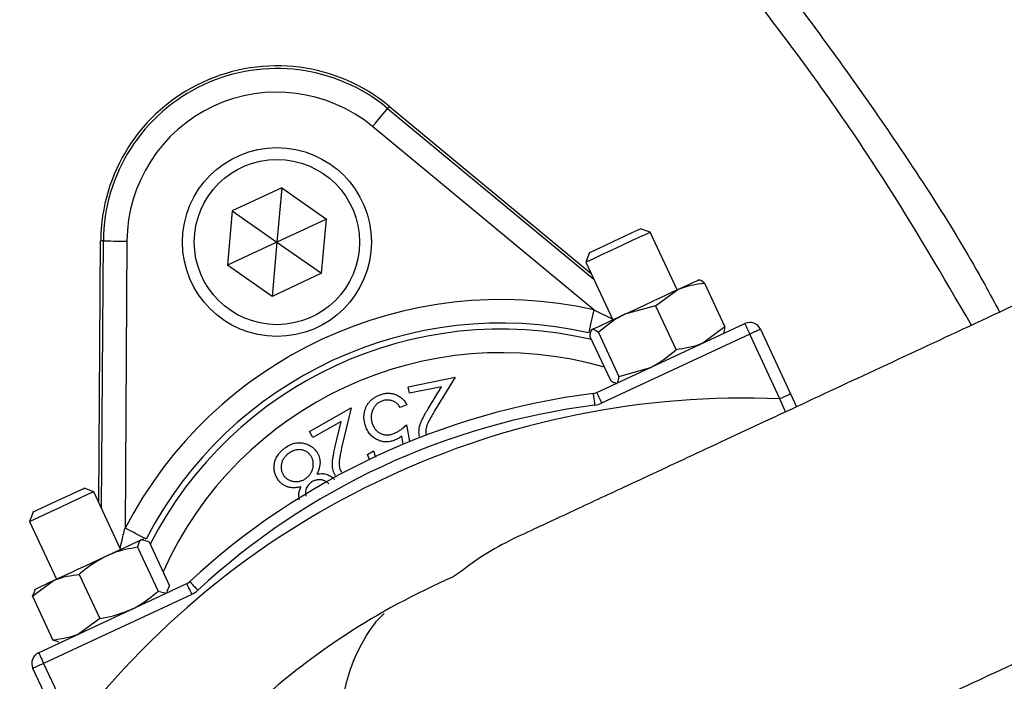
# Model space of a CAD drawing. Header units: millimetres. Extents: x 1218 to 2618, y 1282 to 2682.
# Tile 14 of 19: x 2024 to 2108, y 2070 to 2126. Entities that reach past the tile are written whole.
import ezdxf

# ---------------------------------------------------------------- set-up
doc = ezdxf.new("R2010")
doc.units = ezdxf.units.MM

msp = doc.modelspace()

# ---------------------------------------------------------------- linework, layer by layer
at = {"color": 7, "linetype": 'Continuous', "lineweight": 25}
for p, q in [((2055.62, 2118.893), (2055.765, 2119.068)), ((2055.62, 2118.893), (2073.084, 2104.43)), ((2055.765, 2119.068), (2072.859, 2104.912)), ((2073.078, 2101.839), (2054.345, 2117.353)), ((2046.645, 2112.171), (2042.459, 2110.219)), ((2046.645, 2112.171), (2046.242, 2107.57)), ((2046.645, 2112.171), (2050.428, 2109.522)), ((2042.459, 2110.219), (2042.056, 2105.618)), ((2042.459, 2110.219), (2046.242, 2107.57)), ((2050.428, 2109.522), (2046.242, 2107.57)), ((2050.026, 2104.92), (2050.428, 2109.522)), ((2077.039, 2108.69), (2077.041, 2108.691)), ((2077.856, 2108.394), (2077.041, 2108.691)), ((2080.132, 2103.512), (2077.856, 2108.394)), ((2031.169, 2085.471), (2031.312, 2107.666)), ((2031.54, 2107.664), (2031.312, 2107.666)), ((2031.394, 2084.99), (2031.54, 2107.664)), ((2033.54, 2107.651), (2033.383, 2083.328)), ((2046.242, 2107.57), (2042.056, 2105.618)), ((2046.242, 2107.57), (2045.84, 2102.968)), ((2046.242, 2107.57), (2050.026, 2104.92)), ((2072.715, 2106.673), (2072.418, 2105.858)), ((2072.418, 2105.858), (2074.694, 2100.976)), ((2045.84, 2102.968), (2042.056, 2105.618)), ((2050.026, 2104.92), (2045.84, 2102.968)), ((2081.999, 2104.352), (2081.945, 2104.357)), ((2078.313, 2102.171), (2080.191, 2103.539)), ((2082.447, 2104.099), (2084.182, 2100.376)), ((2078.313, 2102.171), (2075.701, 2101.446)), ((2078.313, 2102.171), (2080.048, 2098.449)), ((2072.882, 2100.131), (2072.834, 2100.063)), ((2073.325, 2094.821), (2085.871, 2100.671)), ((2084.182, 2100.376), (2082.304, 2099.008)), ((2087.2, 2100.187), (2089.756, 2094.704)), ((2072.757, 2099.58), (2074.493, 2095.858)), ((2073.468, 2099.911), (2075.203, 2096.189)), ((2086.293, 2099.765), (2073.747, 2093.914)), ((2084.058, 2099.826), (2084.089, 2099.87)), ((2088.85, 2094.282), (2086.293, 2099.765)), ((2075.203, 2096.189), (2077.814, 2096.914)), ((2057.366, 2095.317), (2061.333, 2096.131)), ((2061.333, 2096.131), (2059.596, 2093.262)), ((2057.482, 2094.753), (2057.366, 2095.317)), ((2060.179, 2095.306), (2057.482, 2094.753)), ((2059.047, 2093.439), (2060.179, 2095.306)), ((2074.913, 2095.607), (2074.995, 2095.599)), ((2089.756, 2094.704), (2090.263, 2093.616)), ((2048.988, 2091.511), (2052.526, 2093.514)), ((2052.526, 2093.514), (2051.751, 2090.238)), ((2057.251, 2093.777), (2056.675, 2093.562)), ((2051.677, 2092.37), (2049.272, 2091.009)), ((2051.173, 2090.239), (2051.677, 2092.37)), ((2057.224, 2092.095), (2057.476, 2090.658)), ((2049.272, 2091.009), (2048.988, 2091.511)), ((2056.946, 2090.439), (2056.822, 2091.124)), ((2053.926, 2089.584), (2054.425, 2089.867)), ((2054.079, 2089.143), (2053.926, 2089.584)), ((2054.425, 2089.867), (2054.586, 2089.358)), ((2030.728, 2086.418), (2029.913, 2086.714)), ((2033.004, 2081.536), (2030.728, 2086.418)), ((2025.587, 2084.697), (2025.29, 2083.882)), ((2025.29, 2083.882), (2027.566, 2079)), ((2034.439, 2081.712), (2036.175, 2077.99)), ((2035.413, 2082.166), (2034.738, 2082.344)), ((2034.966, 2082.368), (2034.817, 2082.381)), ((2035.413, 2082.166), (2037.149, 2078.444)), ((2029.5, 2079.409), (2031.235, 2075.687)), ((2025.535, 2077.56), (2027.329, 2078.889)), ((2026.054, 2072.778), (2038.6, 2078.628)), ((2036.957, 2078), (2037.149, 2078.444)), ((2025.535, 2077.56), (2025.735, 2077.985)), ((2025.535, 2077.56), (2027.27, 2073.838)), ((2025.754, 2078.155), (2025.668, 2078.032)), ((2039.023, 2077.722), (2026.477, 2071.872)), ((2036.175, 2077.99), (2036.851, 2077.813)), ((2036.93, 2077.849), (2037.01, 2077.963)), ((2031.235, 2075.687), (2029.442, 2074.358)), ((2027.734, 2073.699), (2027.27, 2073.838)), ((2027.728, 2073.635), (2027.867, 2073.623)), ((2026.477, 2071.872), (2029.034, 2066.389)), ((2028.127, 2065.966), (2025.571, 2071.449))]:
    msp.add_line(p, q, dxfattribs=at)
at = {"color": 1, "linetype": 'Continuous', "lineweight": 25}
for p, q in [((2073.078, 2101.839), (2074.738, 2100.996)), ((2089.311, 2093.172), (2088.85, 2094.282))]:
    msp.add_line(p, q, dxfattribs=at)
at = {"color": 7, "linetype": 'Continuous', "lineweight": 25, "flags": 128}
for points in [[(2054.345, 2117.353), (2054.591, 2117.65), (2054.828, 2117.936), (2055.046, 2118.2), (2055.239, 2118.433), (2055.397, 2118.624), (2055.517, 2118.768), (2055.592, 2118.859), (2055.62, 2118.893)], [(2077.856, 2108.394), (2077.854, 2108.393), (2077.653, 2108.299), (2077.149, 2108.064), (2076.402, 2107.716), (2075.503, 2107.297), (2074.559, 2106.857), (2073.685, 2106.449), (2072.987, 2106.123), (2072.547, 2105.918), (2072.418, 2105.858)], [(2072.715, 2106.673), (2072.848, 2106.736), (2073.289, 2106.941), (2073.972, 2107.259), (2074.792, 2107.642), (2075.626, 2108.031), (2076.345, 2108.366), (2076.842, 2108.598), (2077.039, 2108.69)], [(2031.54, 2107.664), (2031.584, 2107.664), (2031.702, 2107.663), (2031.889, 2107.662), (2032.138, 2107.661), (2032.439, 2107.659), (2032.782, 2107.656), (2033.154, 2107.654), (2033.54, 2107.651)], [(2080.191, 2103.539), (2080.635, 2103.746), (2081.023, 2103.927), (2081.35, 2104.08), (2081.609, 2104.201), (2081.797, 2104.288), (2081.909, 2104.341), (2081.945, 2104.357)], [(2075.701, 2101.446), (2076.264, 2101.708), (2076.846, 2101.979), (2077.437, 2102.255), (2078.029, 2102.531), (2078.609, 2102.802), (2079.17, 2103.063), (2079.7, 2103.31), (2080.191, 2103.539)], [(2073.078, 2101.839), (2072.994, 2101.462), (2072.913, 2101.099), (2072.838, 2100.765), (2072.773, 2100.47), (2072.719, 2100.227), (2072.678, 2100.045), (2072.652, 2099.93), (2072.643, 2099.887)], [(2072.924, 2100.151), (2073.042, 2100.206), (2073.236, 2100.296), (2073.501, 2100.42), (2073.833, 2100.575), (2074.226, 2100.758), (2074.674, 2100.967), (2075.168, 2101.197), (2075.701, 2101.446)], [(2072.882, 2100.131), (2072.882, 2100.131), (2072.924, 2100.151)], [(2085.871, 2100.671), (2085.879, 2100.653), (2085.903, 2100.602), (2085.942, 2100.518), (2085.994, 2100.405), (2086.058, 2100.268), (2086.131, 2100.111), (2086.211, 2099.941), (2086.293, 2099.765)], [(2087.2, 2100.187), (2087.182, 2100.179), (2087.131, 2100.155), (2087.047, 2100.116), (2086.934, 2100.063), (2086.797, 2099.999), (2086.64, 2099.926), (2086.47, 2099.847), (2086.293, 2099.765)], [(2073.028, 2094.735), (2073.03, 2094.716), (2073.037, 2094.659), (2073.049, 2094.568), (2073.064, 2094.444), (2073.083, 2094.294), (2073.105, 2094.122), (2073.128, 2093.936), (2073.153, 2093.743)], [(2073.325, 2094.821), (2073.333, 2094.803), (2073.357, 2094.752), (2073.396, 2094.668), (2073.449, 2094.555), (2073.513, 2094.418), (2073.586, 2094.261), (2073.665, 2094.091), (2073.747, 2093.914)], [(2089.756, 2094.704), (2089.739, 2094.696), (2089.687, 2094.672), (2089.604, 2094.633), (2089.491, 2094.58), (2089.353, 2094.516), (2089.197, 2094.443), (2089.027, 2094.364), (2088.85, 2094.282)], [(2025.587, 2084.697), (2025.598, 2084.702), (2025.846, 2084.818), (2026.384, 2085.069), (2027.13, 2085.417), (2027.97, 2085.809), (2028.777, 2086.185), (2029.427, 2086.488), (2029.822, 2086.672), (2029.913, 2086.714)], [(2030.728, 2086.418), (2030.645, 2086.379), (2030.259, 2086.199), (2029.601, 2085.892), (2028.752, 2085.496), (2027.812, 2085.058), (2026.897, 2084.631), (2026.115, 2084.267), (2025.562, 2084.009), (2025.304, 2083.889), (2025.29, 2083.882)], [(2035.158, 2082.407), (2035.118, 2082.428), (2035.014, 2082.482), (2034.848, 2082.568), (2034.627, 2082.683), (2034.359, 2082.822), (2034.055, 2082.98), (2033.725, 2083.151), (2033.383, 2083.328)], [(2031.781, 2080.965), (2032.326, 2081.22), (2032.837, 2081.458), (2033.304, 2081.676), (2033.719, 2081.869), (2034.076, 2082.036), (2034.368, 2082.172), (2034.589, 2082.275), (2034.738, 2082.344)], [(2034.738, 2082.344), (2034.81, 2082.378), (2034.817, 2082.381)], [(2027.329, 2078.889), (2027.802, 2079.11), (2028.318, 2079.351), (2028.868, 2079.607), (2029.442, 2079.875), (2030.03, 2080.149), (2030.623, 2080.425), (2031.21, 2080.699), (2031.781, 2080.965)], [(2025.754, 2078.155), (2025.766, 2078.161), (2025.849, 2078.199), (2026.008, 2078.273), (2026.239, 2078.381), (2026.541, 2078.522), (2026.906, 2078.692), (2027.329, 2078.889)], [(2038.6, 2078.628), (2038.608, 2078.611), (2038.632, 2078.559), (2038.671, 2078.476), (2038.724, 2078.363), (2038.788, 2078.225), (2038.861, 2078.069), (2038.94, 2077.899), (2039.023, 2077.722)], [(2038.857, 2078.801), (2038.87, 2078.787), (2038.909, 2078.745), (2038.971, 2078.677), (2039.056, 2078.586), (2039.159, 2078.475), (2039.276, 2078.348), (2039.404, 2078.21), (2039.536, 2078.067)], [(2026.054, 2072.778), (2026.062, 2072.761), (2026.086, 2072.709), (2026.125, 2072.625), (2026.178, 2072.513), (2026.242, 2072.375), (2026.315, 2072.219), (2026.394, 2072.049), (2026.477, 2071.872)], [(2026.477, 2071.872), (2026.3, 2071.789), (2026.13, 2071.71), (2025.973, 2071.637), (2025.836, 2071.573), (2025.723, 2071.52), (2025.64, 2071.481), (2025.588, 2071.457), (2025.571, 2071.449)]]:
    msp.add_lwpolyline(points, dxfattribs=at)
at = {"color": 7, "linetype": 'Continuous', "lineweight": 25}
for centre, radius in [((1918.036, 1981.786), 700), ((1918.036, 1981.786), 617.5), ((1918.036, 1981.786), 600), ((1918.036, 1981.786), 595), ((1918.036, 1981.786), 593.599), ((1918.036, 1981.786), 590.072), ((1918.036, 1981.786), 579), ((1918.036, 1981.786), 576), ((1918.036, 1981.786), 328), ((1918.036, 1981.786), 326.536), ((1918.036, 1981.786), 321.844), ((1918.036, 1981.786), 320.384), ((1918.036, 1981.786), 315), ((1918.036, 1981.786), 307.5), ((1918.036, 1981.786), 306.5), ((1918.036, 1981.786), 305), ((1918.036, 1981.786), 303), ((2046.242, 2107.57), 8), ((2046.242, 2107.57), 7)]:
    msp.add_circle(centre, radius, dxfattribs=at)
for centre, radius, start, end in [((2046.242, 2107.57), 14.93, 50.36947, 179.63053), ((2046.242, 2107.57), 14.703, 50.36947, 179.63053), ((2046.242, 2107.57), 12.703, 50.36947, 179.63053), ((1918.036, 1981.786), 125, 279.2069, 80.7931), ((1918.036, 1981.786), 124, 279.2818, 80.7182), ((2065.26, 2066.786), 35.914, 77.42697, 152.57303), ((2065.26, 2066.786), 33.914, 77.42697, 152.57303), ((2086.293, 2099.765), 1, 25, 115), ((2085.827, 2022.679), 71.667, 87.58288, 142.41712), ((2080.756, 2033.554), 61.667, 97.19968, 132.80032), ((2072.902, 2095.727), 1, 277.19968, 295), ((2080.756, 2033.554), 60.667, 97.19968, 132.80032), ((2072.902, 2095.727), 2, 277.19968, 295), ((2085.827, 2022.679), 61.667, 113.63547, 132.80032), ((2038.177, 2079.535), 1, 295, 312.80032), ((2038.177, 2079.535), 2, 295, 312.80032), ((2026.477, 2071.872), 1, 115, 205)]:
    msp.add_arc(centre, radius, start, end, dxfattribs=at)
at = {"color": 1, "linetype": 'Continuous', "lineweight": 25}
for radius, start, end in [(33.407, 76.81058, 152.96199), (31.407, 73.88079, 155.86692)]:
    msp.add_arc((2065.26, 2066.786), radius, start, end, dxfattribs=at)
at = {"color": 7, "linetype": 'Continuous', "lineweight": 25}
for points, knots in [([(2128.056, 2111.24), (2127.6, 2112.084), (2124.853, 2117.159), (2119.078, 2126.083), (2110.708, 2137.925), (2101.544, 2149.209), (2091.696, 2159.897), (2080.821, 2170.219), (2068.84, 2180.04), (2055.754, 2189.267), (2041.996, 2197.572), (2027.68, 2204.904), (2012.104, 2211.519), (1995.276, 2217.268), (1977.246, 2222.077), (1958.91, 2225.644), (1942.854, 2227.695), (1929.213, 2228.645), (1915.849, 2228.942), (1900.275, 2228.374), (1882.582, 2226.482), (1865.04, 2223.417), (1847.769, 2219.227), (1831.825, 2214.308), (1817.225, 2208.762), (1803.958, 2202.703), (1791.093, 2195.825), (1778.715, 2188.159), (1766.906, 2179.748), (1755.623, 2170.526), (1744.937, 2160.475), (1734.873, 2149.635), (1725.523, 2138.186), (1717.013, 2126.168), (1711.183, 2117.158), (1708.443, 2112.051), (1708.009, 2111.243)], [0, 0, 0, 0, 0.005798, 0.03487, 0.063988, 0.09309, 0.122124, 0.151054, 0.182691, 0.214454, 0.246262, 0.27803, 0.309672, 0.346247, 0.382916, 0.419591, 0.456176, 0.478087, 0.499998, 0.534769, 0.569662, 0.604611, 0.639532, 0.674328, 0.702974, 0.731744, 0.760575, 0.789402, 0.818163, 0.846804, 0.876264, 0.905815, 0.935406, 0.964977, 0.994454, 1, 1, 1, 1]), ([(1980.681, 2227.567), (1985.134, 2226.618), (1994.053, 2224.715), (2007.081, 2220.943), (2019.781, 2216.536), (2032.092, 2211.471), (2044.223, 2205.683), (2056.12, 2199.153), (2067.734, 2191.888), (2079.257, 2183.731), (2090.598, 2174.631), (2101.661, 2164.563), (2112.209, 2153.696), (2122.145, 2142.023), (2131.483, 2129.624), (2137.013, 2120.883), (2139.776, 2116.515)], [0, 0, 0, 0, 0.068376, 0.136967, 0.203572, 0.270228, 0.336832, 0.405374, 0.473972, 0.542513, 0.617341, 0.692242, 0.76707, 0.844686, 0.922383, 1, 1, 1, 1]), ([(2135.529, 2113.938), (2132.879, 2118.125), (2127.568, 2126.516), (2118.591, 2138.441), (2108.923, 2149.842), (2098.548, 2160.607), (2087.543, 2170.683), (2075.69, 2180.218), (2062.958, 2189.115), (2049.358, 2197.309), (2035.225, 2204.585), (2020.657, 2210.902), (2007.89, 2215.424), (1994.274, 2219.495), (1985.543, 2221.397), (1979.714, 2222.668)], [0, 0, 0, 0, 0.075993, 0.152292, 0.228746, 0.305198, 0.381494, 0.457485, 0.538401, 0.619593, 0.70088, 0.782076, 0.862994, 0.908518, 1, 1, 1, 1]), ([(1918.036, 2217.079), (1923.78, 2216.79), (1935.285, 2216.211), (1952.398, 2213.623), (1969.268, 2209.819), (1985.769, 2204.694), (2001.809, 2198.283), (2017.318, 2190.647), (2032.203, 2181.855), (2045.774, 2172.376), (2058.058, 2162.391), (2069.145, 2152.091), (2079.546, 2141.076), (2089.224, 2129.437), (2098.116, 2117.055), (2104.186, 2107.756), (2107.037, 2102.415), (2107.455, 2101.633)], [0, 0, 0, 0, 0.074366, 0.148962, 0.22356, 0.297929, 0.372258, 0.446809, 0.521365, 0.595701, 0.660752, 0.726012, 0.791347, 0.856616, 0.921674, 0.988534, 1, 1, 1, 1]), ([(2105.075, 2100.523), (2102.641, 2104.7), (2097.432, 2113.638), (2088.214, 2126.577), (2077.763, 2139.399), (2066.388, 2151.406), (2054.18, 2162.547), (2041.202, 2172.767), (2027.507, 2181.991), (2013.152, 2190.18), (1998.201, 2197.289), (1982.753, 2203.255), (1966.922, 2208.032), (1950.81, 2211.574), (1934.483, 2213.968), (1923.515, 2214.507), (1918.026, 2214.777)], [0, 0, 0, 0, 0.0632622, 0.1353876, 0.2077002, 0.27968, 0.3517092, 0.4238859, 0.4957449, 0.5676823, 0.6400439, 0.7122718, 0.7842788, 0.8563136, 0.9280819, 1, 1, 1, 1]), ([(2139.776, 2116.515), (2142.263, 2112.26), (2147.238, 2103.746), (2153.766, 2090.467), (2159.941, 2076.042), (2165.485, 2060.38), (2170.212, 2043.49), (2173.807, 2026.303), (2176.245, 2008.934), (2177.504, 1991.46), (2177.55, 1973.936), (2176.411, 1956.417), (2174.104, 1938.994), (2170.644, 1921.782), (2166.038, 1904.869), (2160.277, 1888.315), (2153.403, 1872.165), (2145.461, 1856.49), (2136.501, 1841.397), (2126.567, 1826.973), (2115.669, 1813.279), (2103.867, 1800.337), (2091.216, 1788.196), (2077.801, 1776.935), (2063.692, 1766.626), (2048.917, 1757.322), (2033.541, 1749.028), (2017.63, 1741.762), (2001.288, 1735.588), (1988.343, 1731.636), (1980.874, 1729.771), (1979.036, 1729.312)], [0, 0, 0, 0, 0.030307, 0.060638, 0.090945, 0.126785, 0.162748, 0.198752, 0.234715, 0.270554, 0.306428, 0.342425, 0.378463, 0.41446, 0.450334, 0.486201, 0.52219, 0.558221, 0.59421, 0.630077, 0.665868, 0.70178, 0.737734, 0.773646, 0.809437, 0.845138, 0.88096, 0.916824, 0.952646, 0.988348, 1, 1, 1, 1]), ([(2130.42, 2112.342), (2127.428, 2110.947), (2121.492, 2108.179), (2112.755, 2104.104), (2104.344, 2100.182), (2096.347, 2096.453), (2088.893, 2092.977), (2082.115, 2089.817), (2076.383, 2087.144), (2071.754, 2084.985), (2068.376, 2083.41), (2066.851, 2082.699), (2066.185, 2082.388)], [0, 0, 0, 0, 0.1135119, 0.2251997, 0.3351042, 0.4432659, 0.5495894, 0.6541728, 0.7571424, 0.8456166, 0.9324971, 1, 1, 1, 1]), ([(2082.447, 2104.099), (2082.277, 2104.232), (2082.105, 2104.367), (2082.001, 2104.352), (2081.999, 2104.351)], [0, 0, 0, 0, 0.986889, 1, 1, 1, 1]), ([(2080.191, 2103.539), (2080.24, 2103.562), (2080.941, 2103.882), (2081.721, 2103.994), (2082.447, 2104.099)], [0, 0, 0, 0, 0.070197, 1, 1, 1, 1]), ([(2075.701, 2101.446), (2075.644, 2101.419), (2074.829, 2101.031), (2074.124, 2100.451), (2073.468, 2099.911)], [0, 0, 0, 0, 0.0701921, 1, 1, 1, 1]), ([(2072.924, 2100.151), (2072.854, 2100.058), (2072.763, 2099.939), (2072.758, 2099.646), (2072.757, 2099.58)], [0, 0, 0, 0, 0.7731102, 1, 1, 1, 1]), ([(2073.468, 2099.911), (2073.303, 2100.034), (2073.085, 2100.195), (2072.955, 2100.159), (2072.924, 2100.151)], [0, 0, 0, 0, 0.755622, 1, 1, 1, 1]), ([(2084.088, 2099.871), (2084.089, 2099.872), (2084.169, 2099.942), (2084.176, 2100.161), (2084.182, 2100.376)], [0, 0, 0, 0, 0.013112, 1, 1, 1, 1]), ([(2077.814, 2096.914), (2077.872, 2096.941), (2078.687, 2097.329), (2079.392, 2097.909), (2080.048, 2098.449)], [0, 0, 0, 0, 0.070193, 1, 1, 1, 1]), ([(2082.304, 2099.008), (2082.255, 2098.985), (2081.554, 2098.666), (2080.774, 2098.553), (2080.048, 2098.449)], [0, 0, 0, 0, 0.070197, 1, 1, 1, 1]), ([(2074.493, 2095.858), (2074.545, 2095.815), (2074.72, 2095.671), (2074.836, 2095.663), (2074.917, 2095.656)], [0, 0, 0, 0, 0.296704, 1, 1, 1, 1]), ([(2075.037, 2095.619), (2075.064, 2095.638), (2075.175, 2095.714), (2075.191, 2095.985), (2075.203, 2096.189)], [0, 0, 0, 0, 0.2443782, 1, 1, 1, 1]), ([(2053.76, 2091.939), (2053.743, 2091.984), (2053.711, 2092.076), (2053.673, 2092.214), (2053.645, 2092.353), (2053.623, 2092.492), (2053.614, 2092.631), (2053.61, 2092.77), (2053.619, 2092.909), (2053.634, 2093.048), (2053.66, 2093.184), (2053.692, 2093.316), (2053.734, 2093.444), (2053.783, 2093.568), (2053.842, 2093.685), (2053.906, 2093.8), (2053.981, 2093.909), (2054.063, 2094.014), (2054.153, 2094.113), (2054.249, 2094.207), (2054.354, 2094.294), (2054.465, 2094.375), (2054.583, 2094.45), (2054.708, 2094.519), (2054.841, 2094.58), (2054.933, 2094.617), (2054.979, 2094.636)], [0, 0, 0, 0, 0.044096, 0.087462, 0.129912, 0.172219, 0.214077, 0.256092, 0.298082, 0.340217, 0.382043, 0.423014, 0.463525, 0.503259, 0.54321, 0.582721, 0.622367, 0.662555, 0.702664, 0.743345, 0.784214, 0.825572, 0.867594, 0.910449, 0.954655, 1, 1, 1, 1]), ([(2054.979, 2094.636), (2055.036, 2094.656), (2055.146, 2094.695), (2055.315, 2094.734), (2055.482, 2094.761), (2055.647, 2094.769), (2055.81, 2094.764), (2055.972, 2094.741), (2056.132, 2094.704), (2056.288, 2094.651), (2056.439, 2094.586), (2056.582, 2094.506), (2056.717, 2094.416), (2056.842, 2094.312), (2056.959, 2094.196), (2057.066, 2094.068), (2057.165, 2093.929), (2057.222, 2093.829), (2057.251, 2093.777)], [0, 0, 0, 0, 0.06715, 0.132036, 0.194943, 0.256632, 0.317916, 0.378555, 0.439872, 0.502045, 0.563996, 0.625305, 0.685756, 0.746646, 0.807686, 0.870229, 0.933888, 1, 1, 1, 1]), ([(2056.675, 2093.562), (2056.644, 2093.609), (2056.584, 2093.701), (2056.483, 2093.823), (2056.376, 2093.925), (2056.262, 2094.008), (2056.14, 2094.073), (2056.01, 2094.124), (2055.871, 2094.16), (2055.725, 2094.18), (2055.576, 2094.186), (2055.428, 2094.175), (2055.281, 2094.148), (2055.187, 2094.116), (2055.14, 2094.101)], [0, 0, 0, 0, 0.096103, 0.18433, 0.267348, 0.345575, 0.422524, 0.500141, 0.580973, 0.664203, 0.748725, 0.832763, 0.915892, 1, 1, 1, 1]), ([(2055.14, 2094.101), (2055.095, 2094.083), (2055.006, 2094.047), (2054.883, 2093.977), (2054.769, 2093.897), (2054.663, 2093.806), (2054.57, 2093.701), (2054.485, 2093.587), (2054.411, 2093.462), (2054.347, 2093.326), (2054.293, 2093.185), (2054.257, 2093.039), (2054.232, 2092.893), (2054.225, 2092.743), (2054.231, 2092.592), (2054.255, 2092.439), (2054.29, 2092.284), (2054.326, 2092.182), (2054.344, 2092.13)], [0, 0, 0, 0, 0.061489, 0.121089, 0.179373, 0.238046, 0.297001, 0.356546, 0.417966, 0.481826, 0.546113, 0.609258, 0.671803, 0.734514, 0.798275, 0.863511, 0.93045, 1, 1, 1, 1]), ([(2058.315, 2091.092), (2058.302, 2091.174), (2058.275, 2091.337), (2058.271, 2091.585), (2058.299, 2091.831), (2058.35, 2092.036), (2058.407, 2092.204), (2058.463, 2092.344), (2058.53, 2092.496), (2058.611, 2092.66), (2058.701, 2092.838), (2058.806, 2093.027), (2058.921, 2093.23), (2059.004, 2093.368), (2059.047, 2093.439)], [0, 0, 0, 0, 0.099146, 0.196603, 0.293904, 0.392846, 0.446082, 0.505724, 0.571551, 0.644012, 0.723098, 0.808656, 0.90091, 1, 1, 1, 1]), ([(2059.596, 2093.262), (2059.554, 2093.192), (2059.472, 2093.059), (2059.359, 2092.864), (2059.257, 2092.685), (2059.167, 2092.521), (2059.092, 2092.369), (2059.026, 2092.235), (2058.975, 2092.114), (2058.922, 2091.975), (2058.877, 2091.809), (2058.851, 2091.611), (2058.85, 2091.414), (2058.871, 2091.284), (2058.882, 2091.219)], [0, 0, 0, 0, 0.110122, 0.2117, 0.304138, 0.388968, 0.464936, 0.532281, 0.591347, 0.642291, 0.733772, 0.823177, 0.910911, 1, 1, 1, 1]), ([(2056.203, 2090.772), (2056.14, 2090.75), (2056.016, 2090.707), (2055.827, 2090.665), (2055.641, 2090.64), (2055.457, 2090.635), (2055.275, 2090.65), (2055.096, 2090.684), (2054.92, 2090.738), (2054.746, 2090.809), (2054.581, 2090.899), (2054.425, 2091.002), (2054.283, 2091.122), (2054.152, 2091.256), (2054.035, 2091.405), (2053.93, 2091.569), (2053.836, 2091.747), (2053.785, 2091.874), (2053.76, 2091.939)], [0, 0, 0, 0, 0.065821, 0.129436, 0.190931, 0.251407, 0.311185, 0.370756, 0.431335, 0.493271, 0.555525, 0.61665, 0.677776, 0.73902, 0.801265, 0.865223, 0.931038, 1, 1, 1, 1]), ([(2054.344, 2092.13), (2054.362, 2092.084), (2054.398, 2091.994), (2054.465, 2091.869), (2054.54, 2091.753), (2054.625, 2091.648), (2054.717, 2091.554), (2054.819, 2091.472), (2054.928, 2091.399), (2055.047, 2091.339), (2055.17, 2091.291), (2055.299, 2091.258), (2055.43, 2091.236), (2055.565, 2091.23), (2055.704, 2091.237), (2055.845, 2091.261), (2055.991, 2091.294), (2056.087, 2091.328), (2056.136, 2091.345)], [0, 0, 0, 0, 0.067152, 0.131604, 0.193861, 0.254588, 0.31429, 0.373088, 0.43259, 0.492825, 0.553396, 0.613043, 0.67311, 0.734111, 0.797016, 0.861756, 0.929156, 1, 1, 1, 1]), ([(2056.136, 2091.345), (2056.178, 2091.362), (2056.264, 2091.396), (2056.393, 2091.461), (2056.524, 2091.537), (2056.659, 2091.625), (2056.796, 2091.725), (2056.936, 2091.838), (2057.081, 2091.96), (2057.175, 2092.049), (2057.224, 2092.095)], [0, 0, 0, 0, 0.102226, 0.209809, 0.324118, 0.444645, 0.572618, 0.707428, 0.849949, 1, 1, 1, 1]), ([(2056.822, 2091.124), (2056.769, 2091.085), (2056.667, 2091.011), (2056.508, 2090.916), (2056.356, 2090.833), (2056.253, 2090.792), (2056.203, 2090.772)], [0, 0, 0, 0, 0.275034, 0.532175, 0.774558, 1, 1, 1, 1]), ([(2046.003, 2088.578), (2046.008, 2088.648), (2046.018, 2088.787), (2046.064, 2088.99), (2046.133, 2089.187), (2046.226, 2089.377), (2046.344, 2089.559), (2046.486, 2089.735), (2046.65, 2089.906), (2046.775, 2090.009), (2046.839, 2090.062)], [0, 0, 0, 0, 0.118785, 0.236683, 0.354055, 0.473529, 0.596323, 0.724312, 0.85814, 1, 1, 1, 1]), ([(2046.839, 2090.062), (2046.903, 2090.111), (2047.027, 2090.205), (2047.221, 2090.324), (2047.413, 2090.421), (2047.605, 2090.495), (2047.797, 2090.545), (2047.988, 2090.572), (2048.179, 2090.575), (2048.366, 2090.555), (2048.547, 2090.516), (2048.721, 2090.468), (2048.884, 2090.404), (2049.036, 2090.326), (2049.178, 2090.237), (2049.311, 2090.137), (2049.433, 2090.022), (2049.505, 2089.936), (2049.541, 2089.893)], [0, 0, 0, 0, 0.07922, 0.15386, 0.224846, 0.292008, 0.357318, 0.420388, 0.482855, 0.545264, 0.606708, 0.666002, 0.723482, 0.779388, 0.834695, 0.889308, 0.944296, 1, 1, 1, 1]), ([(2051.199, 2087.77), (2051.16, 2087.844), (2051.083, 2087.991), (2051.004, 2088.227), (2050.955, 2088.471), (2050.94, 2088.681), (2050.943, 2088.86), (2050.953, 2089.011), (2050.971, 2089.177), (2050.995, 2089.36), (2051.029, 2089.557), (2051.069, 2089.771), (2051.117, 2089.999), (2051.154, 2090.157), (2051.173, 2090.239)], [0, 0, 0, 0, 0.099154, 0.19648, 0.29358, 0.392511, 0.445759, 0.505193, 0.571573, 0.643678, 0.723148, 0.80845, 0.900946, 1, 1, 1, 1]), ([(2051.751, 2090.238), (2051.732, 2090.158), (2051.696, 2090.006), (2051.649, 2089.785), (2051.606, 2089.582), (2051.57, 2089.397), (2051.545, 2089.23), (2051.526, 2089.081), (2051.511, 2088.95), (2051.506, 2088.8), (2051.514, 2088.628), (2051.549, 2088.432), (2051.609, 2088.243), (2051.669, 2088.126), (2051.699, 2088.068)], [0, 0, 0, 0, 0.109993, 0.211749, 0.304753, 0.389135, 0.465081, 0.532808, 0.591903, 0.64287, 0.734439, 0.823259, 0.911418, 1, 1, 1, 1]), ([(2047.184, 2089.617), (2047.143, 2089.583), (2047.063, 2089.516), (2046.955, 2089.408), (2046.862, 2089.296), (2046.782, 2089.179), (2046.717, 2089.058), (2046.666, 2088.933), (2046.63, 2088.803), (2046.607, 2088.671), (2046.598, 2088.538), (2046.599, 2088.409), (2046.614, 2088.284), (2046.639, 2088.162), (2046.679, 2088.047), (2046.728, 2087.934), (2046.79, 2087.826), (2046.841, 2087.759), (2046.867, 2087.725)], [0, 0, 0, 0, 0.074546, 0.144956, 0.213169, 0.27855, 0.342239, 0.404919, 0.467736, 0.530567, 0.592807, 0.653033, 0.711539, 0.769066, 0.826025, 0.88266, 0.940626, 1, 1, 1, 1]), ([(2049.058, 2089.535), (2049.023, 2089.576), (2048.952, 2089.657), (2048.827, 2089.761), (2048.686, 2089.845), (2048.534, 2089.913), (2048.373, 2089.961), (2048.205, 2089.983), (2048.034, 2089.983), (2047.861, 2089.956), (2047.687, 2089.906), (2047.515, 2089.834), (2047.345, 2089.737), (2047.238, 2089.657), (2047.184, 2089.617)], [0, 0, 0, 0, 0.077564, 0.154208, 0.231447, 0.311066, 0.39187, 0.471506, 0.55227, 0.635313, 0.721228, 0.810113, 0.90267, 1, 1, 1, 1]), ([(2048.746, 2087.591), (2048.785, 2087.623), (2048.861, 2087.686), (2048.964, 2087.792), (2049.053, 2087.902), (2049.13, 2088.02), (2049.194, 2088.143), (2049.247, 2088.271), (2049.285, 2088.406), (2049.311, 2088.545), (2049.325, 2088.684), (2049.325, 2088.821), (2049.314, 2088.953), (2049.287, 2089.079), (2049.25, 2089.201), (2049.199, 2089.318), (2049.137, 2089.431), (2049.085, 2089.5), (2049.058, 2089.535)], [0, 0, 0, 0, 0.069081, 0.136047, 0.20094, 0.264386, 0.327924, 0.390928, 0.454836, 0.519816, 0.584385, 0.646842, 0.706995, 0.765785, 0.823461, 0.881745, 0.940171, 1, 1, 1, 1]), ([(2049.541, 2089.893), (2049.589, 2089.827), (2049.684, 2089.697), (2049.789, 2089.482), (2049.859, 2089.256), (2049.89, 2089.06), (2049.894, 2088.898), (2049.889, 2088.771), (2049.871, 2088.639), (2049.845, 2088.502), (2049.806, 2088.361), (2049.759, 2088.214), (2049.7, 2088.063), (2049.655, 2087.962), (2049.632, 2087.91)], [0, 0, 0, 0, 0.11577, 0.228305, 0.339529, 0.451949, 0.509769, 0.570311, 0.633213, 0.699473, 0.768797, 0.842337, 0.919085, 1, 1, 1, 1]), ([(2046.406, 2087.345), (2046.372, 2087.39), (2046.305, 2087.479), (2046.218, 2087.622), (2046.147, 2087.77), (2046.089, 2087.922), (2046.045, 2088.079), (2046.017, 2088.242), (2046, 2088.409), (2046.002, 2088.521), (2046.003, 2088.578)], [0, 0, 0, 0, 0.128304, 0.253183, 0.376427, 0.499087, 0.621238, 0.744978, 0.871087, 1, 1, 1, 1]), ([(2046.867, 2087.725), (2046.893, 2087.694), (2046.946, 2087.632), (2047.035, 2087.55), (2047.132, 2087.477), (2047.238, 2087.418), (2047.351, 2087.367), (2047.472, 2087.328), (2047.601, 2087.3), (2047.736, 2087.282), (2047.873, 2087.276), (2048.008, 2087.282), (2048.14, 2087.3), (2048.268, 2087.335), (2048.394, 2087.377), (2048.516, 2087.436), (2048.634, 2087.507), (2048.708, 2087.563), (2048.746, 2087.591)], [0, 0, 0, 0, 0.058882, 0.116762, 0.174514, 0.232381, 0.291186, 0.351921, 0.415186, 0.480716, 0.546942, 0.61178, 0.675572, 0.738287, 0.801978, 0.866507, 0.931977, 1, 1, 1, 1]), ([(2049.632, 2087.91), (2049.71, 2087.923), (2049.862, 2087.948), (2050.087, 2087.954), (2050.299, 2087.933), (2050.496, 2087.882), (2050.678, 2087.807), (2050.844, 2087.711), (2050.992, 2087.591), (2051.075, 2087.495), (2051.117, 2087.447)], [0, 0, 0, 0, 0.145639, 0.281566, 0.40981, 0.533815, 0.653159, 0.769076, 0.88384, 1, 1, 1, 1]), ([(2048.26, 2086.823), (2048.206, 2086.812), (2048.101, 2086.792), (2047.946, 2086.769), (2047.797, 2086.754), (2047.656, 2086.751), (2047.521, 2086.754), (2047.393, 2086.767), (2047.271, 2086.79), (2047.156, 2086.82), (2047.046, 2086.857), (2046.942, 2086.905), (2046.841, 2086.958), (2046.746, 2087.021), (2046.653, 2087.09), (2046.566, 2087.167), (2046.483, 2087.252), (2046.432, 2087.314), (2046.406, 2087.345)], [0, 0, 0, 0, 0.080735, 0.156838, 0.229947, 0.299217, 0.36497, 0.428008, 0.487898, 0.545955, 0.602518, 0.658398, 0.714269, 0.769751, 0.825795, 0.882942, 0.940784, 1, 1, 1, 1]), ([(2048.155, 2085.743), (2048.126, 2085.875), (2048.046, 2086.24), (2048.176, 2086.595), (2048.26, 2086.823)], [0, 0, 0, 0, 0.3603, 1, 1, 1, 1]), ([(2049.088, 2087.173), (2048.977, 2087.06), (2048.754, 2086.834), (2048.628, 2086.409), (2048.674, 2086.152), (2048.692, 2086.052)], [0, 0, 0, 0, 0.377898, 0.755959, 1, 1, 1, 1]), ([(2050.64, 2087.075), (2050.619, 2087.1), (2050.577, 2087.15), (2050.504, 2087.215), (2050.424, 2087.271), (2050.338, 2087.321), (2050.243, 2087.359), (2050.142, 2087.389), (2050.035, 2087.412), (2049.922, 2087.425), (2049.807, 2087.429), (2049.694, 2087.423), (2049.584, 2087.408), (2049.477, 2087.38), (2049.374, 2087.345), (2049.275, 2087.298), (2049.178, 2087.242), (2049.118, 2087.196), (2049.088, 2087.173)], [0, 0, 0, 0, 0.057009, 0.114174, 0.170694, 0.228474, 0.287517, 0.348588, 0.412664, 0.479397, 0.54712, 0.612861, 0.678062, 0.741584, 0.804993, 0.868788, 0.933593, 1, 1, 1, 1]), ([(2077.773, 2057.449), (2078.443, 2057.762), (2079.974, 2058.476), (2083.382, 2060.065), (2087.942, 2062.191), (2093.473, 2064.77), (2099.88, 2067.758), (2107.095, 2071.122), (2115.027, 2074.821), (2123.57, 2078.804), (2132.641, 2083.035), (2138.872, 2085.94), (2142.042, 2087.418)], [0, 0, 0, 0, 0.067587, 0.154392, 0.245577, 0.341085, 0.440585, 0.544166, 0.651941, 0.763818, 0.879821, 1, 1, 1, 1]), ([(2063.737, 1794.941), (2067.025, 1797.482), (2074.483, 1803.245), (2085.409, 1813.06), (2096.472, 1824.312), (2106.759, 1836.258), (2116.227, 1848.799), (2124.93, 1862.034), (2132.8, 1875.951), (2139.807, 1890.513), (2145.844, 1905.492), (2150.881, 1920.796), (2154.96, 1936.607), (2157.99, 1952.902), (2159.924, 1969.634), (2160.714, 1986.472), (2160.352, 2003.305), (2158.827, 2020.115), (2156.087, 2036.843), (2152.198, 2053.454), (2147.052, 2069.745), (2143.064, 2080.825), (2140.493, 2086.311), (2140.345, 2086.627)], [0, 0, 0, 0, 0.037758, 0.085635, 0.133663, 0.181748, 0.229787, 0.277673, 0.327213, 0.376906, 0.426655, 0.476355, 0.525901, 0.577833, 0.629939, 0.682103, 0.734207, 0.786138, 0.838649, 0.891337, 0.944088, 0.996781, 1, 1, 1, 1]), ([(2034.439, 2081.712), (2033.748, 2081.589), (2032.833, 2081.425), (2031.987, 2081.056), (2031.781, 2080.965)], [0, 0, 0, 0, 0.755637, 1, 1, 1, 1]), ([(2034.738, 2082.344), (2034.726, 2082.338), (2034.564, 2082.256), (2034.5, 2081.974), (2034.439, 2081.712)], [0, 0, 0, 0, 0.070188, 1, 1, 1, 1]), ([(2066.187, 2082.384), (2065.367, 2081.958), (2063.847, 2081.167), (2062.316, 2080.027), (2061.439, 2079.364), (2061.201, 2079.228), (2061.104, 2079.172)], [0, 0, 0, 0, 0.355523, 0.659232, 0.862015, 1, 1, 1, 1]), ([(2031.781, 2080.965), (2031.157, 2080.615), (2030.351, 2080.161), (2029.657, 2079.548), (2029.5, 2079.409)], [0, 0, 0, 0, 0.7731, 1, 1, 1, 1]), ([(2027.329, 2078.889), (2027.376, 2078.911), (2028.048, 2079.217), (2028.8, 2079.317), (2029.5, 2079.409)], [0, 0, 0, 0, 0.070196, 1, 1, 1, 1]), ([(2033.894, 2076.434), (2034.096, 2076.534), (2034.922, 2076.944), (2035.636, 2077.54), (2036.175, 2077.99)], [0, 0, 0, 0, 0.24436, 1, 1, 1, 1]), ([(2031.235, 2075.687), (2031.443, 2075.718), (2032.359, 2075.855), (2033.225, 2076.181), (2033.894, 2076.434)], [0, 0, 0, 0, 0.2269, 1, 1, 1, 1]), ([(2065.94, 2053.188), (2065.474, 2053.168), (2064.224, 2053.115), (2062.226, 2053.466), (2060.006, 2054.193), (2057.961, 2055.288), (2056.112, 2056.72), (2054.544, 2058.427), (2053.275, 2060.39), (2052.361, 2062.519), (2051.813, 2064.79), (2051.656, 2067.101), (2051.892, 2069.426), (2052.504, 2071.663), (2053.512, 2073.764), (2054.468, 2075.258), (2055.174, 2075.957), (2055.324, 2076.105)], [0, 0, 0, 0, 0.043363, 0.11647, 0.187496, 0.260585, 0.331572, 0.404621, 0.475573, 0.548584, 0.61952, 0.692512, 0.763456, 0.836456, 0.907431, 0.980462, 1, 1, 1, 1]), ([(2029.442, 2074.358), (2029.394, 2074.336), (2028.722, 2074.03), (2027.97, 2073.93), (2027.27, 2073.838)], [0, 0, 0, 0, 0.070223, 1, 1, 1, 1])]:
    msp.add_open_spline(points, degree=3, knots=knots, dxfattribs=at)
at = {"color": 1, "linetype": 'Continuous', "lineweight": 25}
for points, knots in [([(1978.324, 1734.277), (1979.971, 1734.69), (1987.139, 1736.49), (1999.683, 1740.317), (2015.711, 1746.372), (2031.317, 1753.496), (2046.398, 1761.629), (2060.89, 1770.753), (2074.73, 1780.862), (2087.889, 1791.906), (2100.299, 1803.814), (2111.877, 1816.506), (2122.568, 1829.936), (2132.313, 1844.083), (2141.103, 1858.887), (2148.895, 1874.262), (2155.638, 1890.103), (2161.29, 1906.34), (2165.808, 1922.929), (2169.202, 1939.812), (2171.466, 1956.902), (2172.583, 1974.086), (2172.538, 1991.275), (2171.303, 2008.414), (2168.912, 2025.451), (2165.384, 2042.309), (2160.757, 2058.88), (2155.829, 2072.697), (2151.077, 2084.313), (2148.055, 2090.439), (2146.454, 2093.686)], [0, 0, 0, 0, 0.0112, 0.048742, 0.086412, 0.124125, 0.161795, 0.199338, 0.236977, 0.274744, 0.312555, 0.350322, 0.387962, 0.425683, 0.463532, 0.501426, 0.539275, 0.576996, 0.614725, 0.652582, 0.690484, 0.728341, 0.766069, 0.803761, 0.841582, 0.879447, 0.917268, 0.95496, 0.976132, 1, 1, 1, 1]), ([(2032.973, 2081.602), (2033.011, 2081.791), (2033.128, 2082.37), (2033.28, 2082.943), (2033.383, 2083.328)], [0, 0, 0, 0, 0.32644, 1, 1, 1, 1])]:
    msp.add_open_spline(points, degree=3, knots=knots, dxfattribs=at)

doc.saveas('drawing.dxf')
